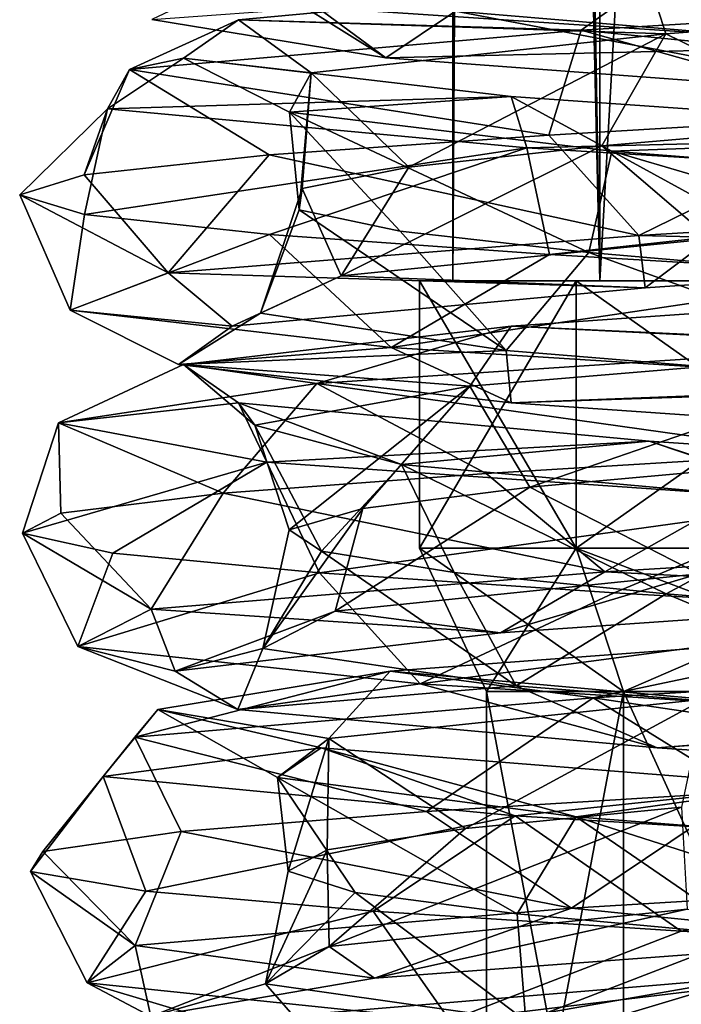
# Model space of a CAD drawing. Header units: millimetres. Extents: x -25 to 71, y -3 to 471.
# Tile 131 of 199: x -14 to -4, y 243 to 258. Entities that reach past the tile are written whole.
import ezdxf

# ---------------------------------------------------------------- set-up
doc = ezdxf.new("R2010")
doc.units = ezdxf.units.MM
doc.header["$LTSCALE"] = 65.185185
for name, color, linetype in [('1650', 7, 'CONTINUOUS'), ('1652', 7, 'CONTINUOUS'), ('1653', 7, 'CONTINUOUS'), ('906', 7, 'CONTINUOUS'), ('907', 7, 'CONTINUOUS'), ('908', 7, 'CONTINUOUS'), ('909', 7, 'CONTINUOUS'), ('910', 7, 'CONTINUOUS')]:
    doc.layers.add(name, color=color, linetype=linetype)

msp = doc.modelspace()

# ---------------------------------------------------------------- linework, layer by layer
at = {"layer": '1650', "linetype": 'CONTINUOUS'}
for points in [[(-0.69, 257.661, -10.53), (-7.056, 259.785, -7.056), (-7.462, 258.234, -7.462), (-0.69, 257.661, -10.53)], [(-3.646, 259.458, -9.289), (-7.056, 259.785, -7.056), (-0.69, 257.661, -10.53), (-3.646, 259.458, -9.289)], [(-1.883, 259.343, -13.851), (-0.881, 257.715, -13.444), (-9.526, 258.288, -9.526), (-1.883, 259.343, -13.851)], [(-8.505, 257.535, -8.505), (-10.53, 258.807, -0.69), (-12.001, 258.107, -0.787), (-8.505, 257.535, -8.505)], [(-7.462, 258.234, -7.462), (-10.53, 258.807, -0.69), (-8.505, 257.535, -8.505), (-7.462, 258.234, -7.462)], [(-8.505, 257.535, -8.505), (-12.001, 258.107, -0.787), (-9.526, 258.288, -9.526), (-8.505, 257.535, -8.505)], [(-0.881, 257.715, -13.444), (-8.505, 257.535, -8.505), (-9.526, 258.288, -9.526), (-0.881, 257.715, -13.444)], [(-0.787, 256.962, -12.001), (-7.462, 258.234, -7.462), (-8.505, 257.535, -8.505), (-0.787, 256.962, -12.001)], [(-0.69, 257.661, -10.53), (-7.462, 258.234, -7.462), (-0.787, 256.962, -12.001), (-0.69, 257.661, -10.53)], [(-0.787, 256.962, -12.001), (-8.505, 257.535, -8.505), (-0.881, 257.715, -13.444), (-0.787, 256.962, -12.001)]]:
    msp.add_3dface(points, dxfattribs=at)
at = {"layer": '1652', "linetype": 'CONTINUOUS'}
for points in [[(-4.568, 258.674, 11.029), (-4.319, 257.892, 9.562), (-10.706, 258.101, 5.28), (-4.568, 258.674, 11.029)], [(-4.568, 258.674, 11.029), (-10.706, 258.101, 5.28), (-5.584, 257.949, 12.193), (-4.568, 258.674, 11.029)], [(-4.568, 258.674, 11.029), (-5.584, 257.949, 12.193), (4.077, 258.536, 12.777), (-4.568, 258.674, 11.029)], [(3.215, 258.478, 9.987), (-4.319, 257.892, 9.562), (-4.568, 258.674, 11.029), (3.215, 258.478, 9.987)], [(-5.584, 257.949, 12.193), (4.119, 256.974, 13.357), (4.077, 258.536, 12.777), (-5.584, 257.949, 12.193)], [(3.215, 258.478, 9.987), (-1.548, 256.536, 9.858), (-4.319, 257.892, 9.562), (3.215, 258.478, 9.987)], [(-10.706, 258.101, 5.28), (-11.531, 257.528, -3.09), (-12.337, 257.361, 5.26), (-10.706, 258.101, 5.28)], [(-10.706, 258.101, 5.28), (-12.337, 257.361, 5.26), (-5.584, 257.949, 12.193), (-10.706, 258.101, 5.28)], [(-10.706, 258.101, 5.28), (-9.619, 257.307, 4.19), (-11.531, 257.528, -3.09), (-10.706, 258.101, 5.28)], [(-4.319, 257.892, 9.562), (-9.619, 257.307, 4.19), (-10.706, 258.101, 5.28), (-4.319, 257.892, 9.562)], [(-12.337, 257.361, 5.26), (-6.067, 256.378, 12.593), (-5.584, 257.949, 12.193), (-12.337, 257.361, 5.26)], [(-4.319, 257.892, 9.562), (-8.162, 255.898, 5.741), (-9.619, 257.307, 4.19), (-4.319, 257.892, 9.562)], [(-5.274, 256.217, 8.471), (-8.162, 255.898, 5.741), (-4.319, 257.892, 9.562), (-5.274, 256.217, 8.471)], [(-6.067, 256.378, 12.593), (-1.047, 256.676, 13.939), (-5.584, 257.949, 12.193), (-6.067, 256.378, 12.593)], [(-1.047, 256.676, 13.939), (4.119, 256.974, 13.357), (-5.584, 257.949, 12.193), (-1.047, 256.676, 13.939)], [(-1.548, 256.536, 9.858), (-5.274, 256.217, 8.471), (-4.319, 257.892, 9.562), (-1.548, 256.536, 9.858)], [(-11.531, 257.528, -3.09), (-6.632, 256.955, -9.926), (-12.664, 256.773, -4.413), (-11.531, 257.528, -3.09)], [(-11.531, 257.528, -3.09), (-12.664, 256.773, -4.413), (-12.337, 257.361, 5.26), (-11.531, 257.528, -3.09)], [(-9.619, 257.307, 4.19), (-9.943, 256.721, -3.349), (-11.531, 257.528, -3.09), (-9.619, 257.307, 4.19)], [(-11.531, 257.528, -3.09), (-9.943, 256.721, -3.349), (-6.632, 256.955, -9.926), (-11.531, 257.528, -3.09)], [(-13.013, 255.783, 5.103), (-10.249, 256.081, 9.505), (-12.337, 257.361, 5.26), (-13.013, 255.783, 5.103)], [(-12.664, 256.773, -4.413), (-13.013, 255.783, 5.103), (-12.337, 257.361, 5.26), (-12.664, 256.773, -4.413)], [(-10.249, 256.081, 9.505), (-6.067, 256.378, 12.593), (-12.337, 257.361, 5.26), (-10.249, 256.081, 9.505)], [(-9.619, 257.307, 4.19), (-9.801, 255.26, -1.875), (-9.943, 256.721, -3.349), (-9.619, 257.307, 4.19)], [(-9.755, 255.579, 2.1), (-9.801, 255.26, -1.875), (-9.619, 257.307, 4.19), (-9.755, 255.579, 2.1)], [(-8.162, 255.898, 5.741), (-9.755, 255.579, 2.1), (-9.619, 257.307, 4.19), (-8.162, 255.898, 5.741)], [(-6.632, 256.955, -9.926), (-6.396, 256.186, -11.788), (-12.664, 256.773, -4.413), (-6.632, 256.955, -9.926)], [(-9.943, 256.721, -3.349), (-5.124, 256.136, -9.155), (-6.632, 256.955, -9.926), (-9.943, 256.721, -3.349)], [(-6.632, 256.955, -9.926), (-5.124, 256.136, -9.155), (1.558, 256.382, -11.835), (-6.632, 256.955, -9.926)], [(-6.632, 256.955, -9.926), (1.558, 256.382, -11.835), (-6.396, 256.186, -11.788), (-6.632, 256.955, -9.926)], [(-13.978, 255.485, -0.005), (-13.013, 255.783, 5.103), (-12.664, 256.773, -4.413), (-13.978, 255.485, -0.005)], [(-13.01, 255.188, -5.112), (-13.978, 255.485, -0.005), (-12.664, 256.773, -4.413), (-13.01, 255.188, -5.112)], [(-6.396, 256.186, -11.788), (-13.01, 255.188, -5.112), (-12.664, 256.773, -4.413), (-6.396, 256.186, -11.788)], [(-8.292, 254.941, -5.552), (-5.467, 254.622, -8.348), (-9.943, 256.721, -3.349), (-8.292, 254.941, -5.552)], [(-9.943, 256.721, -3.349), (-5.467, 254.622, -8.348), (-5.124, 256.136, -9.155), (-9.943, 256.721, -3.349)], [(-9.801, 255.26, -1.875), (-8.292, 254.941, -5.552), (-9.943, 256.721, -3.349), (-9.801, 255.26, -1.875)], [(1.558, 256.382, -11.835), (3.203, 255.598, -13.023), (-6.396, 256.186, -11.788), (1.558, 256.382, -11.835)], [(-5.124, 256.136, -9.155), (2.346, 255.55, -10.226), (1.558, 256.382, -11.835), (-5.124, 256.136, -9.155)], [(-10.242, 254.89, -9.512), (-13.01, 255.188, -5.112), (-6.396, 256.186, -11.788), (-10.242, 254.89, -9.512)], [(-6.059, 254.592, -12.597), (-10.242, 254.89, -9.512), (-6.396, 256.186, -11.788), (-6.059, 254.592, -12.597)], [(3.203, 255.598, -13.023), (-6.059, 254.592, -12.597), (-6.396, 256.186, -11.788), (3.203, 255.598, -13.023)], [(-5.467, 254.622, -8.348), (-1.775, 254.302, -9.82), (-5.124, 256.136, -9.155), (-5.467, 254.622, -8.348)], [(-1.775, 254.302, -9.82), (2.199, 253.983, -9.733), (-5.124, 256.136, -9.155), (-1.775, 254.302, -9.82)], [(-5.124, 256.136, -9.155), (2.199, 253.983, -9.733), (2.346, 255.55, -10.226), (-5.124, 256.136, -9.155)], [(-1.037, 254.295, -13.939), (-6.059, 254.592, -12.597), (3.203, 255.598, -13.023), (-1.037, 254.295, -13.939)], [(1.558, 254.09, 11.835), (-0.281, 253.208, 10.488), (-6.632, 253.518, 9.926), (1.558, 254.09, 11.835)], [(1.558, 254.09, 11.835), (-6.632, 253.518, 9.926), (-0.709, 253.248, 13.393), (1.558, 254.09, 11.835)], [(-6.632, 253.518, 9.926), (-7.247, 252.623, 7.587), (-11.531, 252.945, 3.09), (-6.632, 253.518, 9.926)], [(-6.632, 253.518, 9.926), (-11.531, 252.945, 3.09), (-9.538, 252.661, 9.428), (-6.632, 253.518, 9.926)], [(-6.632, 253.518, 9.926), (-9.538, 252.661, 9.428), (-0.709, 253.248, 13.393), (-6.632, 253.518, 9.926)], [(-0.281, 253.208, 10.488), (-7.247, 252.623, 7.587), (-6.632, 253.518, 9.926), (-0.281, 253.208, 10.488)], [(-9.538, 252.661, 9.428), (-2.097, 251.616, 13.82), (-0.709, 253.248, 13.393), (-9.538, 252.661, 9.428)], [(-0.281, 253.208, 10.488), (-6.349, 251.111, 7.698), (-7.247, 252.623, 7.587), (-0.281, 253.208, 10.488)], [(-2.84, 251.431, 9.566), (-6.349, 251.111, 7.698), (-0.281, 253.208, 10.488), (-2.84, 251.431, 9.566)], [(-11.531, 252.945, 3.09), (-10.706, 252.372, -5.28), (-13.4, 252.073, 0.553), (-11.531, 252.945, 3.09)], [(-11.531, 252.945, 3.09), (-13.4, 252.073, 0.553), (-9.538, 252.661, 9.428), (-11.531, 252.945, 3.09)], [(-7.247, 252.623, 7.587), (-10.464, 252.037, 0.761), (-11.531, 252.945, 3.09), (-7.247, 252.623, 7.587)], [(-11.531, 252.945, 3.09), (-10.464, 252.037, 0.761), (-10.706, 252.372, -5.28), (-11.531, 252.945, 3.09)], [(-13.4, 252.073, 0.553), (-10.938, 251.02, 8.703), (-9.538, 252.661, 9.428), (-13.4, 252.073, 0.553)], [(-10.938, 251.02, 8.703), (-7.002, 251.318, 12.098), (-9.538, 252.661, 9.428), (-10.938, 251.02, 8.703)], [(-7.247, 252.623, 7.587), (-9.947, 250.473, 0.789), (-10.464, 252.037, 0.761), (-7.247, 252.623, 7.587)], [(-8.85, 250.792, 4.609), (-9.947, 250.473, 0.789), (-7.247, 252.623, 7.587), (-8.85, 250.792, 4.609)], [(-7.002, 251.318, 12.098), (-2.097, 251.616, 13.82), (-9.538, 252.661, 9.428), (-7.002, 251.318, 12.098)], [(-6.349, 251.111, 7.698), (-8.85, 250.792, 4.609), (-7.247, 252.623, 7.587), (-6.349, 251.111, 7.698)], [(-10.706, 252.372, -5.28), (-10.283, 251.486, -8.61), (-13.4, 252.073, 0.553), (-10.706, 252.372, -5.28)], [(-10.464, 252.037, 0.761), (-8.268, 251.452, -6.458), (-10.706, 252.372, -5.28), (-10.464, 252.037, 0.761)], [(-10.706, 252.372, -5.28), (-8.268, 251.452, -6.458), (-4.568, 251.799, -11.029), (-10.706, 252.372, -5.28)], [(-10.706, 252.372, -5.28), (-4.568, 251.799, -11.029), (-10.283, 251.486, -8.61), (-10.706, 252.372, -5.28)], [(-13.938, 250.425, -1.061), (-13.362, 250.723, 4.105), (-13.4, 252.073, 0.553), (-13.938, 250.425, -1.061)], [(-10.283, 251.486, -8.61), (-13.938, 250.425, -1.061), (-13.4, 252.073, 0.553), (-10.283, 251.486, -8.61)], [(-13.362, 250.723, 4.105), (-10.938, 251.02, 8.703), (-13.4, 252.073, 0.553), (-13.362, 250.723, 4.105)], [(-9.947, 250.473, 0.789), (-9.466, 250.154, -3.156), (-10.464, 252.037, 0.761), (-9.947, 250.473, 0.789)], [(-10.464, 252.037, 0.761), (-9.466, 250.154, -3.156), (-8.268, 251.452, -6.458), (-10.464, 252.037, 0.761)], [(-4.568, 251.799, -11.029), (-1.81, 250.898, -13.289), (-10.283, 251.486, -8.61), (-4.568, 251.799, -11.029)], [(-8.268, 251.452, -6.458), (-1.795, 250.866, -10.337), (-4.568, 251.799, -11.029), (-8.268, 251.452, -6.458)], [(-4.568, 251.799, -11.029), (-1.795, 250.866, -10.337), (3.837, 251.226, -11.304), (-4.568, 251.799, -11.029)], [(-4.568, 251.799, -11.029), (3.837, 251.226, -11.304), (-1.81, 250.898, -13.289), (-4.568, 251.799, -11.029)], [(-12.586, 250.127, -6.08), (-13.938, 250.425, -1.061), (-10.283, 251.486, -8.61), (-12.586, 250.127, -6.08)], [(-9.494, 249.83, -10.259), (-12.586, 250.127, -6.08), (-10.283, 251.486, -8.61), (-9.494, 249.83, -10.259)], [(-1.81, 250.898, -13.289), (-9.494, 249.83, -10.259), (-10.283, 251.486, -8.61), (-1.81, 250.898, -13.289)], [(-9.466, 250.154, -3.156), (-7.483, 249.835, -6.601), (-8.268, 251.452, -6.458), (-9.466, 250.154, -3.156)], [(-7.483, 249.835, -6.601), (-4.313, 249.516, -8.998), (-8.268, 251.452, -6.458), (-7.483, 249.835, -6.601)], [(-8.268, 251.452, -6.458), (-4.313, 249.516, -8.998), (-1.795, 250.866, -10.337), (-8.268, 251.452, -6.458)], [(-5.089, 249.532, -13.019), (-9.494, 249.83, -10.259), (-1.81, 250.898, -13.289), (-5.089, 249.532, -13.019)], [(0.019, 249.234, -13.978), (-5.089, 249.532, -13.019), (-1.81, 250.898, -13.289), (0.019, 249.234, -13.978)], [(-4.313, 249.516, -8.998), (-0.458, 249.197, -9.968), (-1.795, 250.866, -10.337), (-4.313, 249.516, -8.998)], [(-0.781, 248.934, 11.912), (-3.745, 247.939, 9.8), (-8.441, 248.361, 8.441), (-0.781, 248.934, 11.912)], [(-0.781, 248.934, 11.912), (-8.441, 248.361, 8.441), (-5.403, 247.96, 12.275), (-0.781, 248.934, 11.912)], [(-0.781, 248.934, 11.912), (-5.403, 247.96, 12.275), (4.265, 248.548, 12.715), (-0.781, 248.934, 11.912)], [(-5.403, 247.96, 12.275), (2.059, 246.853, 13.826), (4.265, 248.548, 12.715), (-5.403, 247.96, 12.275)], [(-8.441, 248.361, 8.441), (-11.912, 247.788, 0.781), (-12.258, 247.373, 5.442), (-8.441, 248.361, 8.441)], [(-8.441, 248.361, 8.441), (-12.258, 247.373, 5.442), (-5.403, 247.96, 12.275), (-8.441, 248.361, 8.441)], [(-8.441, 248.361, 8.441), (-9.354, 247.354, 4.752), (-11.912, 247.788, 0.781), (-8.441, 248.361, 8.441)], [(-3.745, 247.939, 9.8), (-9.354, 247.354, 4.752), (-8.441, 248.361, 8.441), (-3.745, 247.939, 9.8)], [(-12.258, 247.373, 5.442), (-7.896, 246.258, 11.534), (-5.403, 247.96, 12.275), (-12.258, 247.373, 5.442)], [(-3.745, 247.939, 9.8), (-7.313, 246.006, 6.79), (-9.354, 247.354, 4.752), (-3.745, 247.939, 9.8)], [(-7.896, 246.258, 11.534), (-3.135, 246.556, 13.622), (-5.403, 247.96, 12.275), (-7.896, 246.258, 11.534)], [(-4.082, 246.325, 9.105), (-7.313, 246.006, 6.79), (-3.745, 247.939, 9.8), (-4.082, 246.325, 9.105)], [(-3.135, 246.556, 13.622), (2.059, 246.853, 13.826), (-5.403, 247.96, 12.275), (-3.135, 246.556, 13.622)], [(-11.912, 247.788, 0.781), (-9.471, 247.215, -7.267), (-12.728, 246.785, -4.225), (-11.912, 247.788, 0.781)], [(-11.912, 247.788, 0.781), (-12.728, 246.785, -4.225), (-12.258, 247.373, 5.442), (-11.912, 247.788, 0.781)], [(-9.354, 247.354, 4.752), (-10.124, 246.768, -2.755), (-11.912, 247.788, 0.781), (-9.354, 247.354, 4.752)], [(-11.912, 247.788, 0.781), (-10.124, 246.768, -2.755), (-9.471, 247.215, -7.267), (-11.912, 247.788, 0.781)], [(-13.634, 245.663, 3.083), (-11.564, 245.96, 7.852), (-12.258, 247.373, 5.442), (-13.634, 245.663, 3.083)], [(-12.728, 246.785, -4.225), (-13.634, 245.663, 3.083), (-12.258, 247.373, 5.442), (-12.728, 246.785, -4.225)], [(-11.564, 245.96, 7.852), (-7.896, 246.258, 11.534), (-12.258, 247.373, 5.442), (-11.564, 245.96, 7.852)], [(-9.354, 247.354, 4.752), (-9.964, 245.367, -0.535), (-10.124, 246.768, -2.755), (-9.354, 247.354, 4.752)], [(-9.383, 245.687, 3.397), (-9.964, 245.367, -0.535), (-9.354, 247.354, 4.752), (-9.383, 245.687, 3.397)], [(-7.313, 246.006, 6.79), (-9.383, 245.687, 3.397), (-9.354, 247.354, 4.752), (-7.313, 246.006, 6.79)], [(-9.471, 247.215, -7.267), (-6.57, 246.198, -11.692), (-12.728, 246.785, -4.225), (-9.471, 247.215, -7.267)], [(-10.124, 246.768, -2.755), (-5.657, 246.183, -8.836), (-9.471, 247.215, -7.267), (-10.124, 246.768, -2.755)], [(-9.471, 247.215, -7.267), (-5.657, 246.183, -8.836), (-2.329, 246.643, -11.708), (-9.471, 247.215, -7.267)], [(-9.471, 247.215, -7.267), (-2.329, 246.643, -11.708), (-6.57, 246.198, -11.692), (-9.471, 247.215, -7.267)], [(-13.818, 245.365, -2.111), (-13.634, 245.663, 3.083), (-12.728, 246.785, -4.225), (-13.818, 245.365, -2.111)], [(-12.091, 245.067, -7.014), (-13.818, 245.365, -2.111), (-12.728, 246.785, -4.225), (-12.091, 245.067, -7.014)], [(-6.57, 246.198, -11.692), (-12.091, 245.067, -7.014), (-12.728, 246.785, -4.225), (-6.57, 246.198, -11.692)], [(-8.965, 245.048, -4.382), (-6.543, 244.729, -7.534), (-10.124, 246.768, -2.755), (-8.965, 245.048, -4.382)], [(-10.124, 246.768, -2.755), (-6.543, 244.729, -7.534), (-5.657, 246.183, -8.836), (-10.124, 246.768, -2.755)], [(-9.964, 245.367, -0.535), (-8.965, 245.048, -4.382), (-10.124, 246.768, -2.755), (-9.964, 245.367, -0.535)], [(-2.329, 246.643, -11.708), (3.01, 245.61, -13.069), (-6.57, 246.198, -11.692), (-2.329, 246.643, -11.708)], [(-5.657, 246.183, -8.836), (1.737, 245.597, -10.347), (-2.329, 246.643, -11.708), (-5.657, 246.183, -8.836)], [(-8.692, 244.77, -10.947), (-12.091, 245.067, -7.014), (-6.57, 246.198, -11.692), (-8.692, 244.77, -10.947)], [(-4.091, 244.472, -13.366), (-8.692, 244.77, -10.947), (-6.57, 246.198, -11.692), (-4.091, 244.472, -13.366)], [(3.01, 245.61, -13.069), (-4.091, 244.472, -13.366), (-6.57, 246.198, -11.692), (3.01, 245.61, -13.069)], [(-6.543, 244.729, -7.534), (-3.083, 244.41, -9.49), (-5.657, 246.183, -8.836), (-6.543, 244.729, -7.534)], [(-3.083, 244.41, -9.49), (0.866, 244.091, -9.941), (-5.657, 246.183, -8.836), (-3.083, 244.41, -9.49)], [(-5.657, 246.183, -8.836), (0.866, 244.091, -9.941), (1.737, 245.597, -10.347), (-5.657, 246.183, -8.836)], [(1.076, 244.174, -13.937), (-4.091, 244.472, -13.366), (3.01, 245.61, -13.069), (1.076, 244.174, -13.937)], [(-3.09, 243.778, 11.531), (-6.785, 242.67, 8.002), (-9.926, 243.205, 6.632), (-3.09, 243.778, 11.531)], [(-3.09, 243.778, 11.531), (-9.926, 243.205, 6.632), (-9.398, 242.672, 9.568), (-3.09, 243.778, 11.531)], [(-3.09, 243.778, 11.531), (-9.398, 242.672, 9.568), (-0.511, 243.26, 13.402), (-3.09, 243.778, 11.531)], [(0.34, 243.255, 10.486), (-6.785, 242.67, 8.002), (-3.09, 243.778, 11.531), (0.34, 243.255, 10.486)]]:
    msp.add_3dface(points, dxfattribs=at)
at = {"layer": '1653', "linetype": 'CONTINUOUS'}
for points in [[(-1.047, 256.676, 13.939), (-6.067, 256.378, 12.593), (-4.722, 254.878, 12.618), (-1.047, 256.676, 13.939)], [(4.551, 255.437, 12.68), (-1.047, 256.676, 13.939), (-4.722, 254.878, 12.618), (4.551, 255.437, 12.68)], [(-5.274, 256.217, 8.471), (-1.548, 256.536, 9.858), (-3.648, 254.828, 9.902), (-5.274, 256.217, 8.471)], [(-6.067, 256.378, 12.593), (-10.249, 256.081, 9.505), (-4.722, 254.878, 12.618), (-6.067, 256.378, 12.593)], [(-8.162, 255.898, 5.741), (-5.274, 256.217, 8.471), (-9.17, 254.271, 5.222), (-8.162, 255.898, 5.741)], [(-5.274, 256.217, 8.471), (-3.648, 254.828, 9.902), (-9.17, 254.271, 5.222), (-5.274, 256.217, 8.471)], [(-10.249, 256.081, 9.505), (-13.013, 255.783, 5.103), (-11.757, 254.319, 6.578), (-10.249, 256.081, 9.505)], [(-4.722, 254.878, 12.618), (-10.249, 256.081, 9.505), (-11.757, 254.319, 6.578), (-4.722, 254.878, 12.618)], [(-9.755, 255.579, 2.1), (-8.162, 255.898, 5.741), (-9.17, 254.271, 5.222), (-9.755, 255.579, 2.1)], [(-13.013, 255.783, 5.103), (-13.978, 255.485, -0.005), (-11.757, 254.319, 6.578), (-13.013, 255.783, 5.103)], [(-9.801, 255.26, -1.875), (-9.755, 255.579, 2.1), (-10.377, 253.713, -1.915), (-9.801, 255.26, -1.875)], [(-9.755, 255.579, 2.1), (-9.17, 254.271, 5.222), (-10.377, 253.713, -1.915), (-9.755, 255.579, 2.1)], [(-13.978, 255.485, -0.005), (-13.01, 255.188, -5.112), (-13.223, 253.76, -2.578), (-13.978, 255.485, -0.005)], [(-11.757, 254.319, 6.578), (-13.978, 255.485, -0.005), (-13.223, 253.76, -2.578), (-11.757, 254.319, 6.578)], [(4.551, 255.437, 12.68), (-4.722, 254.878, 12.618), (3.855, 254.669, 11.393), (4.551, 255.437, 12.68)], [(-9.801, 255.26, -1.875), (-10.377, 253.713, -1.915), (-6.703, 253.156, -8.15), (-9.801, 255.26, -1.875)], [(-8.292, 254.941, -5.552), (-9.801, 255.26, -1.875), (-6.703, 253.156, -8.15), (-8.292, 254.941, -5.552)], [(-13.01, 255.188, -5.112), (-10.242, 254.89, -9.512), (-13.223, 253.76, -2.578), (-13.01, 255.188, -5.112)], [(-5.467, 254.622, -8.348), (-8.292, 254.941, -5.552), (-6.703, 253.156, -8.15), (-5.467, 254.622, -8.348)], [(-13.223, 253.76, -2.578), (-10.242, 254.89, -9.512), (-8.425, 253.201, -10.513), (-13.223, 253.76, -2.578)], [(-4.722, 254.878, 12.618), (-11.757, 254.319, 6.578), (-4.625, 254.095, 11.102), (-4.722, 254.878, 12.618)], [(-10.242, 254.89, -9.512), (-6.059, 254.592, -12.597), (-8.425, 253.201, -10.513), (-10.242, 254.89, -9.512)], [(-3.648, 254.828, 9.902), (-4.625, 254.095, 11.102), (-9.17, 254.271, 5.222), (-3.648, 254.828, 9.902)], [(3.855, 254.669, 11.393), (-4.722, 254.878, 12.618), (-4.625, 254.095, 11.102), (3.855, 254.669, 11.393)], [(3.855, 254.669, 11.393), (-4.625, 254.095, 11.102), (-3.648, 254.828, 9.902), (3.855, 254.669, 11.393)], [(-6.059, 254.592, -12.597), (-1.037, 254.295, -13.939), (-8.425, 253.201, -10.513), (-6.059, 254.592, -12.597)], [(-5.467, 254.622, -8.348), (-6.703, 253.156, -8.15), (0.125, 252.599, -10.552), (-5.467, 254.622, -8.348)], [(-1.775, 254.302, -9.82), (-5.467, 254.622, -8.348), (0.125, 252.599, -10.552), (-1.775, 254.302, -9.82)], [(-11.757, 254.319, 6.578), (-13.223, 253.76, -2.578), (-10.803, 253.522, 5.287), (-11.757, 254.319, 6.578)], [(-4.625, 254.095, 11.102), (-11.757, 254.319, 6.578), (-10.803, 253.522, 5.287), (-4.625, 254.095, 11.102)], [(-4.625, 254.095, 11.102), (-10.803, 253.522, 5.287), (-9.17, 254.271, 5.222), (-4.625, 254.095, 11.102)], [(-9.17, 254.271, 5.222), (-10.803, 253.522, 5.287), (-10.377, 253.713, -1.915), (-9.17, 254.271, 5.222)], [(-8.425, 253.201, -10.513), (-1.037, 254.295, -13.939), (0.364, 252.642, -13.467), (-8.425, 253.201, -10.513)], [(-13.223, 253.76, -2.578), (-8.425, 253.201, -10.513), (-11.605, 252.948, -3.16), (-13.223, 253.76, -2.578)], [(-10.803, 253.522, 5.287), (-13.223, 253.76, -2.578), (-11.605, 252.948, -3.16), (-10.803, 253.522, 5.287)], [(-10.803, 253.522, 5.287), (-11.605, 252.948, -3.16), (-10.377, 253.713, -1.915), (-10.803, 253.522, 5.287)], [(-10.377, 253.713, -1.915), (-11.605, 252.948, -3.16), (-6.703, 253.156, -8.15), (-10.377, 253.713, -1.915)], [(-11.605, 252.948, -3.16), (-8.425, 253.201, -10.513), (-6.632, 252.374, -10.034), (-11.605, 252.948, -3.16)], [(-8.425, 253.201, -10.513), (0.364, 252.642, -13.467), (-6.632, 252.374, -10.034), (-8.425, 253.201, -10.513)], [(-11.605, 252.948, -3.16), (-6.632, 252.374, -10.034), (-6.703, 253.156, -8.15), (-11.605, 252.948, -3.16)], [(-6.703, 253.156, -8.15), (-6.632, 252.374, -10.034), (0.125, 252.599, -10.552), (-6.703, 253.156, -8.15)], [(-6.632, 252.374, -10.034), (0.364, 252.642, -13.467), (1.642, 251.801, -11.915), (-6.632, 252.374, -10.034)], [(-6.632, 252.374, -10.034), (1.642, 251.801, -11.915), (0.125, 252.599, -10.552), (-6.632, 252.374, -10.034)], [(-2.097, 251.616, 13.82), (-7.002, 251.318, 12.098), (-5.229, 249.846, 12.416), (-2.097, 251.616, 13.82)], [(4.034, 250.405, 12.854), (-2.097, 251.616, 13.82), (-5.229, 249.846, 12.416), (4.034, 250.405, 12.854)], [(-6.349, 251.111, 7.698), (-2.84, 251.431, 9.566), (-3.824, 249.814, 9.835), (-6.349, 251.111, 7.698)], [(-7.002, 251.318, 12.098), (-10.938, 251.02, 8.703), (-5.229, 249.846, 12.416), (-7.002, 251.318, 12.098)], [(-8.85, 250.792, 4.609), (-6.349, 251.111, 7.698), (-9.261, 249.256, 5.058), (-8.85, 250.792, 4.609)], [(-6.349, 251.111, 7.698), (-3.824, 249.814, 9.835), (-9.261, 249.256, 5.058), (-6.349, 251.111, 7.698)], [(-10.938, 251.02, 8.703), (-13.362, 250.723, 4.105), (-12.014, 249.287, 6.097), (-10.938, 251.02, 8.703)], [(-5.229, 249.846, 12.416), (-10.938, 251.02, 8.703), (-12.014, 249.287, 6.097), (-5.229, 249.846, 12.416)], [(-13.362, 250.723, 4.105), (-13.938, 250.425, -1.061), (-12.014, 249.287, 6.097), (-13.362, 250.723, 4.105)], [(-9.947, 250.473, 0.789), (-8.85, 250.792, 4.609), (-10.342, 248.699, -2.099), (-9.947, 250.473, 0.789)], [(-8.85, 250.792, 4.609), (-9.261, 249.256, 5.058), (-10.342, 248.699, -2.099), (-8.85, 250.792, 4.609)], [(-13.938, 250.425, -1.061), (-12.586, 250.127, -6.08), (-13.108, 248.728, -3.111), (-13.938, 250.425, -1.061)], [(-12.014, 249.287, 6.097), (-13.938, 250.425, -1.061), (-13.108, 248.728, -3.111), (-12.014, 249.287, 6.097)], [(-9.466, 250.154, -3.156), (-9.947, 250.473, 0.789), (-10.342, 248.699, -2.099), (-9.466, 250.154, -3.156)], [(4.034, 250.405, 12.854), (-5.229, 249.846, 12.416), (1.45, 249.506, 11.94), (4.034, 250.405, 12.854)], [(-12.586, 250.127, -6.08), (-9.494, 249.83, -10.259), (-13.108, 248.728, -3.111), (-12.586, 250.127, -6.08)], [(-9.466, 250.154, -3.156), (-10.342, 248.699, -2.099), (-6.557, 248.142, -8.268), (-9.466, 250.154, -3.156)], [(-7.483, 249.835, -6.601), (-9.466, 250.154, -3.156), (-6.557, 248.142, -8.268), (-7.483, 249.835, -6.601)], [(-13.108, 248.728, -3.111), (-9.494, 249.83, -10.259), (-7.993, 248.169, -10.845), (-13.108, 248.728, -3.111)], [(-5.229, 249.846, 12.416), (-12.014, 249.287, 6.097), (-6.792, 248.932, 9.926), (-5.229, 249.846, 12.416)], [(-9.494, 249.83, -10.259), (-5.089, 249.532, -13.019), (-7.993, 248.169, -10.845), (-9.494, 249.83, -10.259)], [(-3.824, 249.814, 9.835), (-6.792, 248.932, 9.926), (-9.261, 249.256, 5.058), (-3.824, 249.814, 9.835)], [(-4.313, 249.516, -8.998), (-7.483, 249.835, -6.601), (-6.557, 248.142, -8.268), (-4.313, 249.516, -8.998)], [(1.45, 249.506, 11.94), (-5.229, 249.846, 12.416), (-6.792, 248.932, 9.926), (1.45, 249.506, 11.94)], [(1.45, 249.506, 11.94), (-6.792, 248.932, 9.926), (-3.824, 249.814, 9.835), (1.45, 249.506, 11.94)], [(-5.089, 249.532, -13.019), (0.019, 249.234, -13.978), (-7.993, 248.169, -10.845), (-5.089, 249.532, -13.019)], [(-4.313, 249.516, -8.998), (-6.557, 248.142, -8.268), (0.313, 247.585, -10.548), (-4.313, 249.516, -8.998)], [(-0.458, 249.197, -9.968), (-4.313, 249.516, -8.998), (0.313, 247.585, -10.548), (-0.458, 249.197, -9.968)], [(-12.014, 249.287, 6.097), (-13.108, 248.728, -3.111), (-11.654, 248.358, 2.972), (-12.014, 249.287, 6.097)], [(-6.792, 248.932, 9.926), (-12.014, 249.287, 6.097), (-11.654, 248.358, 2.972), (-6.792, 248.932, 9.926)], [(-6.792, 248.932, 9.926), (-11.654, 248.358, 2.972), (-9.261, 249.256, 5.058), (-6.792, 248.932, 9.926)], [(-9.261, 249.256, 5.058), (-11.654, 248.358, 2.972), (-10.342, 248.699, -2.099), (-9.261, 249.256, 5.058)], [(-7.993, 248.169, -10.845), (0.019, 249.234, -13.978), (0.909, 247.61, -13.442), (-7.993, 248.169, -10.845)], [(-13.108, 248.728, -3.111), (-7.993, 248.169, -10.845), (-10.716, 247.785, -5.46), (-13.108, 248.728, -3.111)], [(-11.654, 248.358, 2.972), (-13.108, 248.728, -3.111), (-10.716, 247.785, -5.46), (-11.654, 248.358, 2.972)], [(-11.654, 248.358, 2.972), (-10.716, 247.785, -5.46), (-10.342, 248.699, -2.099), (-11.654, 248.358, 2.972)], [(-10.342, 248.699, -2.099), (-10.716, 247.785, -5.46), (-6.557, 248.142, -8.268), (-10.342, 248.699, -2.099)], [(-10.716, 247.785, -5.46), (-7.993, 248.169, -10.845), (-4.446, 247.211, -11.175), (-10.716, 247.785, -5.46)], [(-7.993, 248.169, -10.845), (0.909, 247.61, -13.442), (-4.446, 247.211, -11.175), (-7.993, 248.169, -10.845)], [(-10.716, 247.785, -5.46), (-4.446, 247.211, -11.175), (-6.557, 248.142, -8.268), (-10.716, 247.785, -5.46)], [(-6.557, 248.142, -8.268), (-4.446, 247.211, -11.175), (0.313, 247.585, -10.548), (-6.557, 248.142, -8.268)], [(-4.446, 247.211, -11.175), (0.909, 247.61, -13.442), (4.038, 246.637, -11.329), (-4.446, 247.211, -11.175)], [(-4.446, 247.211, -11.175), (4.038, 246.637, -11.329), (0.313, 247.585, -10.548), (-4.446, 247.211, -11.175)], [(-3.135, 246.556, 13.622), (-7.896, 246.258, 11.534), (-5.727, 244.814, 12.195), (-3.135, 246.556, 13.622)], [(3.51, 245.373, 13.007), (-3.135, 246.556, 13.622), (-5.727, 244.814, 12.195), (3.51, 245.373, 13.007)], [(-7.896, 246.258, 11.534), (-11.564, 245.96, 7.852), (-5.727, 244.814, 12.195), (-7.896, 246.258, 11.534)], [(-7.313, 246.006, 6.79), (-4.082, 246.325, 9.105), (-9.35, 244.242, 4.893), (-7.313, 246.006, 6.79)], [(-4.082, 246.325, 9.105), (-3.998, 244.799, 9.766), (-9.35, 244.242, 4.893), (-4.082, 246.325, 9.105)], [(-11.564, 245.96, 7.852), (-13.634, 245.663, 3.083), (-12.251, 244.255, 5.605), (-11.564, 245.96, 7.852)], [(-5.727, 244.814, 12.195), (-11.564, 245.96, 7.852), (-12.251, 244.255, 5.605), (-5.727, 244.814, 12.195)], [(-9.383, 245.687, 3.397), (-7.313, 246.006, 6.79), (-9.35, 244.242, 4.893), (-9.383, 245.687, 3.397)], [(-13.634, 245.663, 3.083), (-13.818, 245.365, -2.111), (-12.251, 244.255, 5.605), (-13.634, 245.663, 3.083)], [(-9.964, 245.367, -0.535), (-9.383, 245.687, 3.397), (-10.303, 243.685, -2.282), (-9.964, 245.367, -0.535)], [(-9.383, 245.687, 3.397), (-9.35, 244.242, 4.893), (-10.303, 243.685, -2.282), (-9.383, 245.687, 3.397)], [(-13.818, 245.365, -2.111), (-12.091, 245.067, -7.014), (-12.971, 243.696, -3.639), (-13.818, 245.365, -2.111)], [(-12.251, 244.255, 5.605), (-13.818, 245.365, -2.111), (-12.971, 243.696, -3.639), (-12.251, 244.255, 5.605)], [(-8.965, 245.048, -4.382), (-9.964, 245.367, -0.535), (-10.303, 243.685, -2.282), (-8.965, 245.048, -4.382)], [(3.51, 245.373, 13.007), (-5.727, 244.814, 12.195), (-1.016, 244.342, 11.984), (3.51, 245.373, 13.007)], [(-12.091, 245.067, -7.014), (-8.692, 244.77, -10.947), (-12.971, 243.696, -3.639), (-12.091, 245.067, -7.014)], [(-8.965, 245.048, -4.382), (-10.303, 243.685, -2.282), (-6.409, 243.128, -8.384), (-8.965, 245.048, -4.382)], [(-6.543, 244.729, -7.534), (-8.965, 245.048, -4.382), (-6.409, 243.128, -8.384), (-6.543, 244.729, -7.534)], [(-5.727, 244.814, 12.195), (-12.251, 244.255, 5.605), (-8.674, 243.769, 8.332), (-5.727, 244.814, 12.195)], [(-3.998, 244.799, 9.766), (-8.674, 243.769, 8.332), (-9.35, 244.242, 4.893), (-3.998, 244.799, 9.766)], [(-1.016, 244.342, 11.984), (-5.727, 244.814, 12.195), (-8.674, 243.769, 8.332), (-1.016, 244.342, 11.984)], [(-1.016, 244.342, 11.984), (-8.674, 243.769, 8.332), (-3.998, 244.799, 9.766), (-1.016, 244.342, 11.984)], [(-12.971, 243.696, -3.639), (-8.692, 244.77, -10.947), (-7.547, 243.136, -11.16), (-12.971, 243.696, -3.639)], [(-8.692, 244.77, -10.947), (-4.091, 244.472, -13.366), (-7.547, 243.136, -11.16), (-8.692, 244.77, -10.947)], [(-3.083, 244.41, -9.49), (-6.543, 244.729, -7.534), (-6.409, 243.128, -8.384), (-3.083, 244.41, -9.49)], [(-4.091, 244.472, -13.366), (1.076, 244.174, -13.937), (-7.547, 243.136, -11.16), (-4.091, 244.472, -13.366)], [(-3.083, 244.41, -9.49), (-6.409, 243.128, -8.384), (0.5, 242.571, -10.541), (-3.083, 244.41, -9.49)], [(-12.251, 244.255, 5.605), (-12.971, 243.696, -3.639), (-12.015, 243.195, 0.533), (-12.251, 244.255, 5.605)], [(-8.674, 243.769, 8.332), (-12.251, 244.255, 5.605), (-12.015, 243.195, 0.533), (-8.674, 243.769, 8.332)], [(-8.674, 243.769, 8.332), (-12.015, 243.195, 0.533), (-9.35, 244.242, 4.893), (-8.674, 243.769, 8.332)], [(-9.35, 244.242, 4.893), (-12.015, 243.195, 0.533), (-10.303, 243.685, -2.282), (-9.35, 244.242, 4.893)], [(-7.547, 243.136, -11.16), (1.076, 244.174, -13.937), (1.452, 242.577, -13.394), (-7.547, 243.136, -11.16)], [(-12.971, 243.696, -3.639), (-7.547, 243.136, -11.16), (-9.377, 242.621, -7.531), (-12.971, 243.696, -3.639)], [(-12.015, 243.195, 0.533), (-12.971, 243.696, -3.639), (-9.377, 242.621, -7.531), (-12.015, 243.195, 0.533)], [(-12.015, 243.195, 0.533), (-9.377, 242.621, -7.531), (-10.303, 243.685, -2.282), (-12.015, 243.195, 0.533)], [(-10.303, 243.685, -2.282), (-9.377, 242.621, -7.531), (-6.409, 243.128, -8.384), (-10.303, 243.685, -2.282)]]:
    msp.add_3dface(points, dxfattribs=at)
at = {"layer": '906', "linetype": 'CONTINUOUS'}
for points in [[(-7.5, 348.2, 219.994), (-6.926, 348.2, 217.122), (-7.5, 254.2, 220), (-7.5, 348.2, 219.994)], [(-7.5, 254.2, 220), (-6.926, 348.2, 217.122), (-5.303, 254.2, 214.697), (-7.5, 254.2, 220)], [(-7.5, 348.2, 220), (-7.5, 348.2, 219.994), (-7.5, 254.2, 220), (-7.5, 348.2, 220)], [(-5.303, 348.2, 225.303), (-7.5, 348.2, 220), (-5.303, 254.2, 225.303), (-5.303, 348.2, 225.303)], [(-5.303, 254.2, 225.303), (-7.5, 348.2, 220), (-7.5, 254.2, 220), (-5.303, 254.2, 225.303)], [(-6.926, 348.2, 217.122), (-5.295, 348.2, 214.688), (-5.303, 254.2, 214.697), (-6.926, 348.2, 217.122)], [(-5.295, 348.2, 214.688), (0, 348.2, 212.5), (-5.303, 254.2, 214.697), (-5.295, 348.2, 214.688)], [(-5.303, 254.2, 214.697), (0, 348.2, 212.5), (0, 254.2, 212.5), (-5.303, 254.2, 214.697)], [(0, 348.2, 227.5), (-5.303, 348.2, 225.303), (0, 254.2, 227.5), (0, 348.2, 227.5)], [(0, 254.2, 227.5), (-5.303, 348.2, 225.303), (-5.303, 254.2, 225.303), (0, 254.2, 227.5)]]:
    msp.add_3dface(points, dxfattribs=at)
at = {"layer": '907', "linetype": 'CONTINUOUS'}
for points in [[(-5.657, 254.2, 225.657), (-7.5, 254.2, 220), (-8, 254.2, 220), (-5.657, 254.2, 225.657)], [(-8, 254.2, 220), (-7.5, 254.2, 220), (-5.657, 254.2, 214.343), (-8, 254.2, 220)], [(-5.303, 254.2, 225.303), (-7.5, 254.2, 220), (-5.657, 254.2, 225.657), (-5.303, 254.2, 225.303)], [(-7.5, 254.2, 220), (-5.303, 254.2, 214.697), (-5.657, 254.2, 214.343), (-7.5, 254.2, 220)], [(0, 254.2, 228), (-5.303, 254.2, 225.303), (-5.657, 254.2, 225.657), (0, 254.2, 228)], [(-5.303, 254.2, 214.697), (0, 254.2, 212.5), (-5.657, 254.2, 214.343), (-5.303, 254.2, 214.697)], [(0, 254.2, 212.5), (0, 254.2, 212), (-5.657, 254.2, 214.343), (0, 254.2, 212.5)], [(0, 254.2, 227.5), (-5.303, 254.2, 225.303), (0, 254.2, 228), (0, 254.2, 227.5)]]:
    msp.add_3dface(points, dxfattribs=at)
at = {"layer": '908', "linetype": 'CONTINUOUS'}
for points in [[(-5.657, 254.2, 225.657), (-8, 254.2, 220), (-5.657, 250.2, 225.657), (-5.657, 254.2, 225.657)], [(-8, 254.2, 220), (-5.657, 254.2, 214.343), (-8, 250.2, 220), (-8, 254.2, 220)], [(-5.657, 250.2, 225.657), (-8, 254.2, 220), (-8, 250.2, 220), (-5.657, 250.2, 225.657)], [(-8, 250.2, 220), (-5.657, 254.2, 214.343), (-5.657, 250.2, 214.343), (-8, 250.2, 220)], [(-5.657, 254.2, 214.343), (0, 254.2, 212), (-5.657, 250.2, 214.343), (-5.657, 254.2, 214.343)], [(-5.657, 250.2, 214.343), (0, 254.2, 212), (0, 250.2, 212), (-5.657, 250.2, 214.343)], [(0, 254.2, 228), (-5.657, 254.2, 225.657), (0, 250.2, 228), (0, 254.2, 228)], [(0, 250.2, 228), (-5.657, 254.2, 225.657), (-5.657, 250.2, 225.657), (0, 250.2, 228)]]:
    msp.add_3dface(points, dxfattribs=at)
at = {"layer": '909', "linetype": 'CONTINUOUS'}
for points in [[(-5.657, 250.2, 225.657), (-8, 250.2, 220), (-4.95, 248.055, 224.95), (-5.657, 250.2, 225.657)], [(-8, 250.2, 220), (-5.657, 250.2, 214.343), (-7, 248.055, 220), (-8, 250.2, 220)], [(-4.95, 248.055, 224.95), (-8, 250.2, 220), (-7, 248.055, 220), (-4.95, 248.055, 224.95)], [(-7, 248.055, 220), (-5.657, 250.2, 214.343), (-4.95, 248.055, 215.05), (-7, 248.055, 220)], [(0, 250.2, 228), (-5.657, 250.2, 225.657), (0, 248.055, 227), (0, 250.2, 228)], [(0, 248.055, 227), (-5.657, 250.2, 225.657), (-4.95, 248.055, 224.95), (0, 248.055, 227)], [(-5.657, 250.2, 214.343), (0, 250.2, 212), (-4.95, 248.055, 215.05), (-5.657, 250.2, 214.343)], [(-4.95, 248.055, 215.05), (0, 250.2, 212), (0, 248.055, 213), (-4.95, 248.055, 215.05)]]:
    msp.add_3dface(points, dxfattribs=at)
at = {"layer": '910', "linetype": 'CONTINUOUS'}
for points in [[(-4.95, 248.055, 224.95), (-7, 248.055, 220), (-4.95, 237.2, 224.95), (-4.95, 248.055, 224.95)], [(-7, 248.055, 220), (-4.95, 248.055, 215.05), (-7, 237.2, 220), (-7, 248.055, 220)], [(-4.95, 237.2, 224.95), (-7, 248.055, 220), (-7, 237.2, 220), (-4.95, 237.2, 224.95)], [(-7, 237.2, 220), (-4.95, 248.055, 215.05), (-4.95, 237.2, 215.05), (-7, 237.2, 220)], [(0, 248.055, 227), (-4.95, 248.055, 224.95), (0, 237.2, 227), (0, 248.055, 227)], [(0, 237.2, 227), (-4.95, 248.055, 224.95), (-4.95, 237.2, 224.95), (0, 237.2, 227)], [(-4.95, 248.055, 215.05), (0, 248.055, 213), (-4.95, 237.2, 215.05), (-4.95, 248.055, 215.05)], [(-4.95, 237.2, 215.05), (0, 248.055, 213), (0, 237.2, 213), (-4.95, 237.2, 215.05)]]:
    msp.add_3dface(points, dxfattribs=at)

doc.saveas('drawing.dxf')
